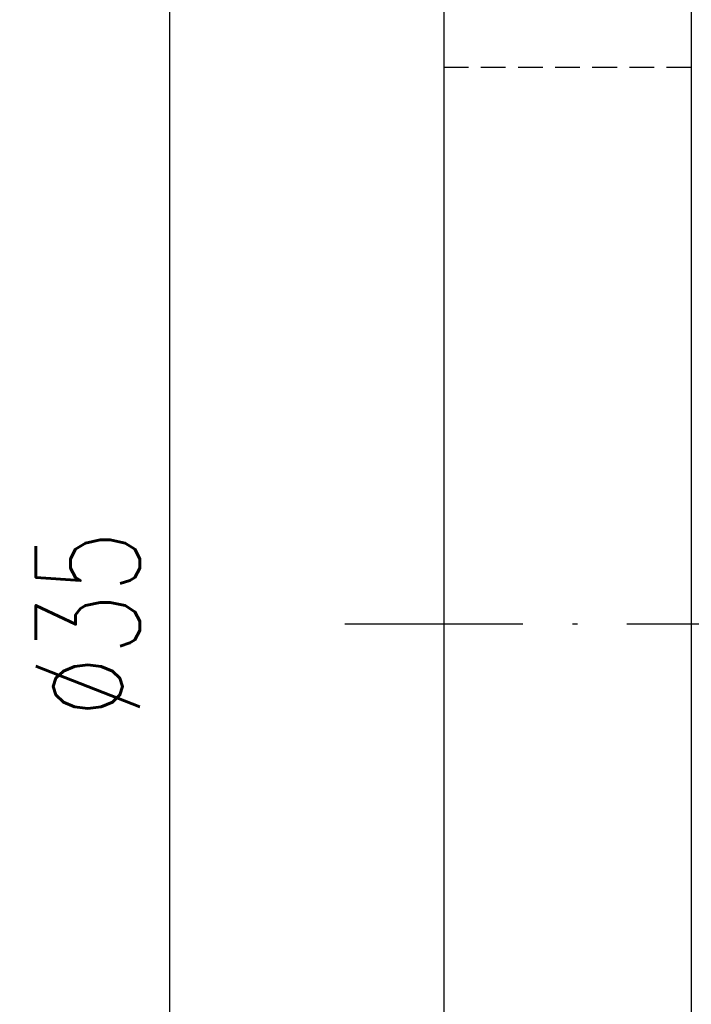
# Model space of a CAD drawing. Extents: x 55 to 159, y 66 to 127.
# Tile 3 of 51: x 114 to 128, y 86 to 106. Entities that reach past the tile are written whole.
import ezdxf

# ---------------------------------------------------------------- set-up
doc = ezdxf.new("R2010")
doc.units = 0
doc.header["$MEASUREMENT"] = 0
doc.header["$PDMODE"] = 1
for name, pattern in [('CL-5', [7.1, 5, -1, 0.1, -1]), ('DASHED', [0.75, 0.5, -0.25]), ('PH-20', [23.2, 20, -1, 0.1, -1, 0.1, -1])]:
    doc.linetypes.add(name, pattern=pattern)
doc.layers.get('DEFPOINTS').update_dxf_attribs({"linetype": 'PH-20'})
for name, color, linetype in [('CL', 1, 'CL-5'), ('DIM', 4, 'CONTINUOUS'), ('MAIN', 7, 'CONTINUOUS')]:
    doc.layers.add(name, color=color, linetype=linetype)
doc.styles.add('DIM-7', font='SIMPLEX.shx', dxfattribs={"width": 0.7, "bigfont": 'chineset.shx'})
doc.dimstyles.new('CNS', dxfattribs={"dimtxt": 3.5, "dimasz": 2.5, "dimexe": 1, "dimexo": 1.5, "dimgap": 0.09, "dimtad": 0, "dimdsep": 46, "dimtxsty": 'DIM-7', "dimcen": 0.09, "dimclrd": 1, "dimclre": 1, "dimclrt": 4, "dimadec": 0, "dimazin": 0, "dimtfac": 1, "dimtix": 1, "dimtmove": 2, "dimatfit": 3, "dimfxl": 1, "dimtvp": 0.971429, "dimtolj": 1, "dimarcsym": 0})

# ---------------------------------------------------------------- blocks, each defined once
blk = doc.blocks.new('*D2')
at = {"layer": 'DEFPOINTS', "color": 0, "transparency": 16777216}
for p in [(123.545, 111.334), (117.508, 76.334), (123.545, 76.334)]:
    blk.add_point(p, dxfattribs=at)
at = {"layer": 'DIM', "color": 7, "lineweight": -2, "transparency": 16777216}
for p, q in [((122.645, 111.334), (116.908, 111.334)), ((117.508, 109.834), (117.508, 77.834)), ((122.645, 76.334), (116.908, 76.334))]:
    blk.add_line(p, q, dxfattribs=at)
at = {"layer": 'DIM', "color": 7, "transparency": 16777216}
for points in [[(117.258, 109.834), (117.758, 109.834), (117.508, 111.334)], [(117.258, 77.834), (117.758, 77.834), (117.508, 76.334)]]:
    blk.add_solid(points, dxfattribs=at)
at = {"layer": 'DIM', "color": 7, "transparency": 16777216, "insert": (115.858, 93.834), "char_height": 2.1, "attachment_point": 5, "rotation": 90, "style": 'DIM-7'}
blk.add_mtext('\\A1;%%c35', dxfattribs=at)

msp = doc.modelspace()

# ---------------------------------------------------------------- linework, layer by layer
at = {"layer": 'CL', "color": 7}
msp.add_line((153.045, 93.834), (121.045, 93.834), dxfattribs=at)
at = {"layer": 'MAIN', "color": 7, "linetype": 'Continuous'}
for p, q in [((123.045, 110.834), (123.045, 76.834)), ((128.045, 110.834), (128.045, 76.834))]:
    msp.add_line(p, q, dxfattribs=at)
at = {"layer": 'MAIN', "color": 7, "linetype": 'DASHED'}
msp.add_line((123.045, 105.084), (128.045, 105.084), dxfattribs=at)

# ---------------------------------------------------------------- dimensions: what is measured, and where the dimension line sits
at = {"layer": 'DIM', "color": 7}
dim = msp.add_linear_dim(base=(117.508, 76.334), p1=(123.545, 111.334), p2=(123.545, 76.334), angle=90, text='%%c<>', dimstyle='CNS', override={"dimscale": 0.6, "dimgap": 1, "dimtad": 1, "dimclrd": 7, "dimclre": 7, "dimclrt": 7, "dimtp": -0.006, "dimtm": 0.017, "dimtfac": 0.6, "dimtdec": 4, "dimtmove": 1}, dxfattribs=at)
dim.commit()
dim.dimension.update_dxf_attribs({"geometry": '*D2', "text_midpoint": (115.858, 93.834)})

doc.saveas('drawing.dxf')
